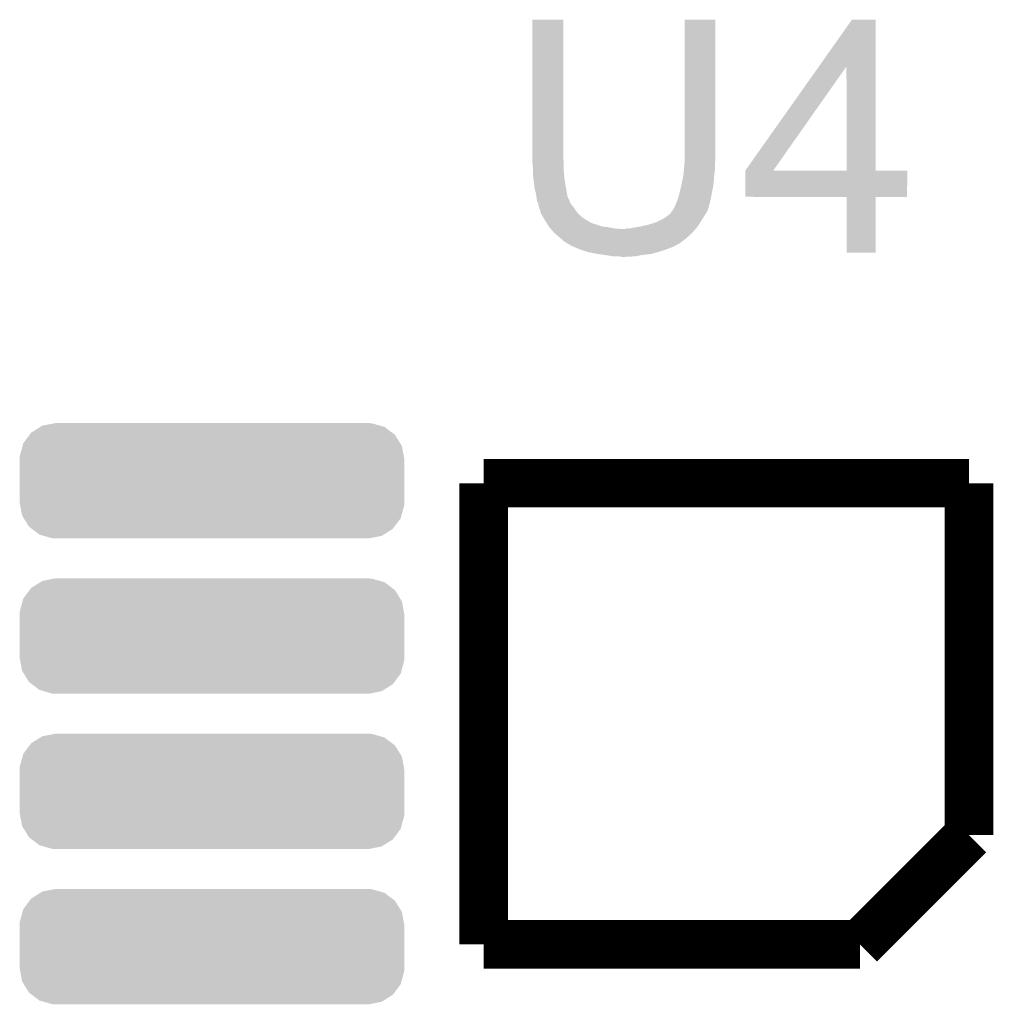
# Model space of a CAD drawing. Extents: x -1.3 to 24.2, y -3.9 to 53.4.
# Tile 14 of 25: x 8.5 to 12.5, y 8.5 to 12.6. Entities that reach past the tile are written whole.
import ezdxf

# ---------------------------------------------------------------- set-up
doc = ezdxf.new("R2010")
doc.units = 0
doc.layers.get('0').update_dxf_attribs({"linetype": 'CONTINUOUS'})
doc.layers.add('CURRENT_15_CLICK_V100_GTO', color=14, linetype='CONTINUOUS')
doc.layers.add('CURRENT_15_CLICK_V100_GTS', color=12, linetype='CONTINUOUS')

# ---------------------------------------------------------------- blocks, each defined once
blk = doc.blocks.new('CUSTOM_64')
for points in [[(-0.75703, 0.2015), (-0.719014, 0.22542), (0.753994, 0.2015), (0.722454, 0.22542)], [(-0.719014, 0.22542), (-0.71052, 0.230764), (0.722454, 0.22542), (0.703884, 0.230764)], [(-0.71052, 0.230764), (-0.660092, 0.240616), (0.703884, 0.230764), (0.669646, 0.240616)], [(-0.660092, 0.240616), (-0.65659, 0.2413), (0.669646, 0.240616), (0.65659, 0.2413)], [(-0.789864, 0.157438), (-0.76395, 0.192214), (0.787708, 0.157438), (0.766236, 0.192214)], [(-0.76395, 0.192214), (-0.75703, 0.2015), (0.766236, 0.192214), (0.753994, 0.2015)], [(-0.80461, 0.104502), (-0.793202, 0.145458), (0.802744, 0.104502), (0.795104, 0.145458)], [(-0.793202, 0.145458), (-0.789864, 0.157438), (0.795104, 0.145458), (0.787708, 0.157438)], [(-0.80518, 0.09144), (-0.80461, 0.104502), (0.80518, 0.09144), (0.802744, 0.104502)], [(-0.80518, -0.09144), (-0.80518, 0.09144), (0.80518, -0.09144), (0.80518, 0.09144)], [(-0.802742, -0.104502), (-0.80518, -0.09144), (0.80461, -0.104502), (0.80518, -0.09144)], [(-0.795104, -0.145458), (-0.802742, -0.104502), (0.7932, -0.145458), (0.80461, -0.104502)], [(-0.787706, -0.157438), (-0.795104, -0.145458), (0.789864, -0.157438), (0.7932, -0.145458)], [(-0.766236, -0.192214), (-0.787706, -0.157438), (0.763948, -0.192214), (0.789864, -0.157438)], [(-0.753992, -0.2015), (-0.766236, -0.192214), (0.75703, -0.2015), (0.763948, -0.192214)], [(-0.722454, -0.22542), (-0.753992, -0.2015), (0.719012, -0.22542), (0.75703, -0.2015)], [(-0.703882, -0.230764), (-0.722454, -0.22542), (0.71052, -0.230764), (0.719012, -0.22542)], [(-0.669646, -0.240616), (-0.703882, -0.230764), (0.66009, -0.240616), (0.71052, -0.230764)], [(-0.65659, -0.2413), (-0.669646, -0.240616), (0.65659, -0.2413), (0.66009, -0.240616)]]:
    blk.add_solid(points)

msp = doc.modelspace()

# ---------------------------------------------------------------- linework, layer by layer
at = {"layer": 'CURRENT_15_CLICK_V100_GTO', "const_width": 0.2032}
for points in [[(10.414, 10.6426), (12.446, 10.6426)], [(10.414, 8.7122), (10.414, 10.6426)], [(12.446, 9.1694), (12.446, 10.6426)], [(11.9888, 8.7122), (12.446, 9.1694)], [(10.414, 8.7122), (11.9888, 8.7122)]]:
    msp.add_lwpolyline(points, dxfattribs=at)
at = {"layer": 'CURRENT_15_CLICK_V100_GTO'}
for points in [[(10.6172, 11.998958), (10.61722, 12.583138), (10.74674, 11.998958), (10.74674, 12.583138)], [(10.61722, 12.583138), (10.617222, 12.58316), (10.74674, 12.583138), (10.617222, 12.58316)], [(11.25474, 12.01928), (11.25476, 12.583138), (11.38428, 12.01928), (11.38428, 12.583138)], [(11.25476, 12.583138), (11.254762, 12.58316), (11.38428, 12.583138), (11.254762, 12.58316)], [(11.817504, 12.387522), (11.955774, 12.583138), (12.054848, 12.387522), (12.05484, 12.583138)], [(11.955774, 12.583138), (11.95579, 12.58316), (12.05484, 12.583138), (11.95579, 12.58316)], [(11.508764, 11.950736), (11.817504, 12.387522), (11.625604, 11.950736), (11.932884, 12.387522)], [(11.932898, 11.9507), (11.932884, 12.387522), (12.054862, 11.9507), (12.054848, 12.387522)], [(10.6172, 11.991338), (10.6172, 11.998958), (10.748646, 11.991338), (10.74674, 11.998958)], [(11.25474, 11.996418), (11.25474, 12.01928), (11.38428, 11.996418), (11.38428, 12.01928)], [(11.25474, 11.986258), (11.25474, 11.996418), (11.382248, 11.986258), (11.38428, 11.996418)], [(10.617432, 11.988798), (10.6172, 11.991338), (10.74928, 11.988798), (10.748646, 11.991338)], [(10.61974, 11.9634), (10.617432, 11.988798), (10.74928, 11.9634), (10.74928, 11.988798)], [(10.61974, 11.94816), (10.61974, 11.9634), (10.74928, 11.94816), (10.74928, 11.9634)], [(11.25169, 11.950698), (11.2522, 11.95578), (11.38174, 11.950698), (11.38174, 11.95578)], [(11.2522, 11.95578), (11.254528, 11.983718), (11.38174, 11.95578), (11.38174, 11.983718)], [(11.254528, 11.983718), (11.25474, 11.986258), (11.38174, 11.983718), (11.382248, 11.986258)], [(10.61974, 11.938002), (10.61974, 11.94816), (10.750128, 11.938002), (10.74928, 11.94816)], [(10.621998, 11.91768), (10.61974, 11.938002), (10.75182, 11.91768), (10.750128, 11.938002)], [(10.62228, 11.91514), (10.621998, 11.91768), (10.752244, 11.91514), (10.75182, 11.91768)], [(10.62736, 11.874502), (10.62228, 11.91514), (10.759018, 11.874502), (10.752244, 11.91514)], [(11.24458, 11.90498), (11.24966, 11.930378), (11.377168, 11.90498), (11.37886, 11.930378)], [(11.24966, 11.930378), (11.250168, 11.935462), (11.37886, 11.930378), (11.3792, 11.935462)], [(11.250168, 11.935462), (11.25169, 11.950698), (11.3792, 11.935462), (11.38174, 11.950698)], [(11.50874, 11.841502), (11.508742, 11.950678), (12.186898, 11.841502), (12.18692, 11.950678)], [(11.508742, 11.9507), (11.508744, 11.950706), (11.932898, 11.9507), (11.881684, 11.950706)], [(11.508742, 11.950678), (11.508742, 11.9507), (12.18692, 11.950678), (12.054862, 11.9507)], [(11.508744, 11.950706), (11.508764, 11.950736), (11.881684, 11.950706), (11.625604, 11.950736)], [(10.63244, 11.856722), (10.62736, 11.874502), (10.76198, 11.856722), (10.759018, 11.874502)], [(11.23442, 11.859258), (11.242886, 11.897358), (11.369514, 11.859258), (11.37666, 11.897358)], [(11.242886, 11.897358), (11.24458, 11.90498), (11.37666, 11.897358), (11.377168, 11.90498)], [(10.632442, 11.85672), (10.63244, 11.856722), (10.76198, 11.85672), (10.76198, 11.856722)], [(10.634256, 11.844018), (10.632442, 11.85672), (10.764522, 11.844018), (10.76198, 11.85672)], [(10.63498, 11.83894), (10.634256, 11.844018), (10.766556, 11.83894), (10.764522, 11.844018)], [(10.636252, 11.83132), (10.63498, 11.83894), (10.769604, 11.83132), (10.766556, 11.83894)], [(11.22426, 11.826238), (11.22934, 11.84148), (11.362942, 11.826238), (11.365992, 11.84148)], [(11.22934, 11.84148), (11.233694, 11.85672), (11.365992, 11.84148), (11.36904, 11.85672)], [(11.233694, 11.85672), (11.23442, 11.859258), (11.36904, 11.85672), (11.369514, 11.859258)], [(11.932898, 11.84148), (11.50874, 11.841502), (12.186898, 11.84148), (12.186898, 11.841502)], [(11.9329, 11.841458), (11.932898, 11.84148), (12.05484, 11.841458), (12.186898, 11.84148)], [(11.93292, 11.607822), (11.9329, 11.841458), (12.054818, 11.607822), (12.05484, 11.841458)], [(10.636676, 11.828776), (10.636252, 11.83132), (10.77214, 11.828776), (10.769604, 11.83132)], [(10.63752, 11.823702), (10.636676, 11.828776), (10.773834, 11.823702), (10.77214, 11.828776)], [(10.638538, 11.82116), (10.63752, 11.823702), (10.77468, 11.82116), (10.773834, 11.823702)], [(10.642598, 11.811002), (10.638538, 11.82116), (10.77976, 11.811002), (10.77468, 11.82116)], [(10.6426, 11.811), (10.642598, 11.811002), (10.77976, 11.811), (10.77976, 11.811002)], [(10.64514, 11.798302), (10.6426, 11.811), (10.78992, 11.798302), (10.77976, 11.811)], [(10.645142, 11.7983), (10.64514, 11.798302), (10.78992, 11.7983), (10.78992, 11.798302)], [(10.65022, 11.783062), (10.645142, 11.7983), (10.80008, 11.783062), (10.78992, 11.7983)], [(11.203942, 11.783064), (11.209022, 11.793222), (11.351256, 11.783064), (11.35416, 11.793222)], [(11.209022, 11.793222), (11.2141, 11.80084), (11.35416, 11.793222), (11.356338, 11.80084)], [(11.2141, 11.80084), (11.221212, 11.81862), (11.356338, 11.80084), (11.36142, 11.81862)], [(11.221212, 11.81862), (11.22426, 11.826238), (11.36142, 11.81862), (11.362942, 11.826238)], [(10.650222, 11.78306), (10.65022, 11.783062), (10.80008, 11.78306), (10.80008, 11.783062)], [(10.652758, 11.777984), (10.650222, 11.78306), (10.80431, 11.777984), (10.80008, 11.78306)], [(10.65276, 11.772904), (10.652758, 11.777984), (10.808544, 11.772904), (10.80431, 11.777984)], [(10.655728, 11.767818), (10.65276, 11.772904), (10.81278, 11.767818), (10.808544, 11.772904)], [(10.664616, 11.75258), (10.655728, 11.767818), (10.830562, 11.75258), (10.81278, 11.767818)], [(10.67054, 11.74242), (10.664616, 11.75258), (10.84682, 11.74242), (10.830562, 11.75258)], [(11.13536, 11.7348), (11.165842, 11.750042), (11.32078, 11.7348), (11.330306, 11.750042)], [(11.165842, 11.750042), (11.173458, 11.75512), (11.330306, 11.750042), (11.33348, 11.75512)], [(11.173458, 11.75512), (11.18108, 11.7602), (11.33348, 11.75512), (11.336866, 11.7602)], [(11.18108, 11.7602), (11.193776, 11.770358), (11.336866, 11.7602), (11.343638, 11.770358)], [(11.193776, 11.770358), (11.19378, 11.77036), (11.343638, 11.770358), (11.343638, 11.77036)], [(11.19378, 11.77036), (11.196322, 11.772904), (11.343638, 11.77036), (11.34491, 11.772904)], [(11.196322, 11.772904), (11.198862, 11.77798), (11.34491, 11.772904), (11.347448, 11.77798)], [(11.198862, 11.77798), (11.201396, 11.780516), (11.347448, 11.77798), (11.348718, 11.780516)], [(11.201396, 11.780516), (11.203936, 11.783058), (11.348718, 11.780516), (11.351256, 11.783058)], [(11.203936, 11.783058), (11.203942, 11.783064), (11.351256, 11.783058), (11.351256, 11.783064)], [(10.672158, 11.73988), (10.67054, 11.74242), (10.850884, 11.73988), (10.84682, 11.74242)], [(10.672162, 11.739874), (10.672158, 11.73988), (10.853426, 11.739874), (10.850884, 11.73988)], [(10.67539, 11.7348), (10.672162, 11.739874), (10.858504, 11.7348), (10.853426, 11.739874)], [(10.678624, 11.729718), (10.67539, 11.7348), (10.8712, 11.729718), (10.858504, 11.7348)], [(10.681856, 11.72464), (10.678624, 11.729718), (10.88898, 11.72464), (10.8712, 11.729718)], [(10.686706, 11.71702), (10.681856, 11.72464), (10.909302, 11.71702), (10.88898, 11.72464)], [(10.68832, 11.714482), (10.686706, 11.71702), (10.934682, 11.714482), (10.909302, 11.71702)], [(10.688322, 11.71448), (10.68832, 11.714482), (10.9347, 11.71448), (10.934682, 11.714482)], [(10.692838, 11.7094), (10.688322, 11.71448), (10.9601, 11.7094), (10.9347, 11.71448)], [(10.695096, 11.70686), (10.692838, 11.7094), (10.990578, 11.70686), (10.9601, 11.7094)], [(11.005822, 11.706862), (11.013444, 11.7094), (11.301026, 11.706862), (11.303282, 11.7094)], [(11.026142, 11.7094), (11.03883, 11.711938), (11.303282, 11.7094), (11.305538, 11.711938)], [(11.03883, 11.711938), (11.03884, 11.71194), (11.305538, 11.711938), (11.305538, 11.71194)], [(11.03884, 11.71194), (11.06932, 11.71702), (11.305538, 11.71194), (11.308926, 11.71702)], [(11.06932, 11.71702), (11.102338, 11.72464), (11.308926, 11.71702), (11.314006, 11.72464)], [(11.102338, 11.72464), (11.13536, 11.7348), (11.314006, 11.72464), (11.32078, 11.7348)], [(10.70864, 11.69162), (10.695096, 11.70686), (11.287476, 11.69162), (11.301024, 11.70686)], [(10.711544, 11.68908), (10.70864, 11.69162), (11.28522, 11.68908), (11.287476, 11.69162)], [(10.737666, 11.666222), (10.711544, 11.68908), (11.259822, 11.666222), (11.28522, 11.68908)], [(10.990578, 11.70686), (11.005822, 11.706862), (11.301024, 11.70686), (11.301026, 11.706862)], [(10.749278, 11.65606), (10.737666, 11.666222), (11.24627, 11.65606), (11.259822, 11.666222)], [(10.764518, 11.645902), (10.749278, 11.65606), (11.232724, 11.645902), (11.24627, 11.65606)], [(10.769602, 11.64336), (10.764518, 11.645902), (11.229336, 11.64336), (11.232724, 11.645902)], [(10.769614, 11.643354), (10.769602, 11.64336), (11.226794, 11.643354), (11.229336, 11.64336)], [(10.774676, 11.640822), (10.769614, 11.643354), (11.224256, 11.640822), (11.226794, 11.643354)], [(10.77468, 11.64082), (10.774676, 11.640822), (11.224254, 11.64082), (11.224256, 11.640822)], [(10.774684, 11.640816), (10.77468, 11.64082), (11.221714, 11.640816), (11.224254, 11.64082)], [(10.77722, 11.638282), (10.774684, 11.640816), (11.217912, 11.638282), (11.221714, 11.640816)], [(10.783152, 11.63574), (10.77722, 11.638282), (11.214098, 11.63574), (11.217912, 11.638282)], [(10.795008, 11.630658), (10.783152, 11.63574), (11.203938, 11.630658), (11.214098, 11.63574)], [(10.80093, 11.62812), (10.795008, 11.630658), (11.193778, 11.62812), (11.203938, 11.630658)], [(10.812782, 11.62304), (10.80093, 11.62812), (11.183618, 11.62304), (11.193778, 11.62812)], [(10.843266, 11.61288), (10.812782, 11.62304), (11.15314, 11.61288), (11.183618, 11.62304)], [(10.85088, 11.610342), (10.843266, 11.61288), (11.144256, 11.610342), (11.15314, 11.61288)], [(10.88898, 11.60272), (10.85088, 11.610342), (11.117578, 11.60272), (11.144256, 11.610342)], [(10.90549, 11.60018), (10.88898, 11.60272), (11.09726, 11.60018), (11.117578, 11.60272)], [(10.922, 11.59764), (10.90549, 11.60018), (11.0744, 11.59764), (11.09726, 11.60018)], [(10.93978, 11.5951), (10.922, 11.59764), (11.06297, 11.5951), (11.0744, 11.59764)], [(10.955018, 11.59256), (10.93978, 11.5951), (11.05154, 11.59256), (11.06297, 11.5951)], [(10.990578, 11.59002), (10.980418, 11.59256), (11.003282, 11.59002), (11.05154, 11.59256)], [(12.054818, 11.6078), (11.93292, 11.607822), (12.054818, 11.6078), (12.054818, 11.607822)]]:
    msp.add_solid(points, dxfattribs=at)

# ---------------------------------------------------------------- block references
at = {"layer": 'CURRENT_15_CLICK_V100_GTS'}
for p in [(9.27608, 10.65276), (9.27608, 10.00252), (9.27608, 9.35228), (9.27608, 8.70204)]:
    msp.add_blockref('CUSTOM_64', p, dxfattribs=at)

doc.saveas('drawing.dxf')
